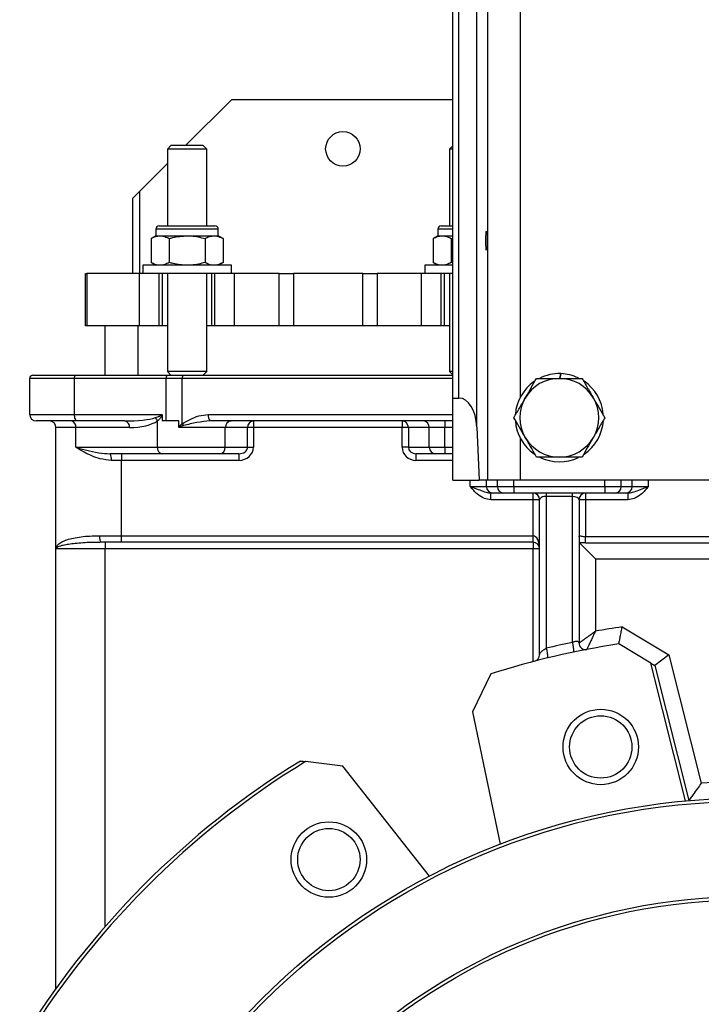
# Model space of a CAD drawing. Header units: millimetres. Extents: x 757 to 3489, y -202 to 2655.
# Tile 15 of 39: x 3017 to 3225, y 1056 to 1356. Entities that reach past the tile are written whole.
import ezdxf

# ---------------------------------------------------------------- set-up
doc = ezdxf.new("R2010")
doc.units = ezdxf.units.MM

msp = doc.modelspace()

# ---------------------------------------------------------------- linework, layer by layer
at = {"color": 7, "linetype": 'Continuous', "lineweight": 25}
for p, q in [((3159.75, 1215.64), (3159.75, 1745.64)), ((3156.43, 1231.78), (3156.43, 1729.51)), ((3149.07, 1240.64), (3149.07, 1720.64)), ((3150.94, 1240.64), (3150.94, 1720.64)), ((3081.57, 1331.64), (3067.57, 1317.64)), ((3149.07, 1331.64), (3081.57, 1331.64)), ((3063.14, 1317.64), (3062.07, 1316.57)), ((3062.07, 1316.57), (3062.07, 1293.13)), ((3062.47, 1316.57), (3062.07, 1316.57)), ((3074.07, 1316.57), (3062.47, 1316.57)), ((3069.84, 1317.64), (3063.14, 1317.64)), ((3073, 1317.64), (3069.84, 1317.64)), ((3074.07, 1316.57), (3073, 1317.64)), ((3074.07, 1293.13), (3074.07, 1316.57)), ((3149.07, 1317.57), (3148.07, 1316.57)), ((3148.07, 1316.57), (3148.07, 1293.13)), ((3149.07, 1316.57), (3148.07, 1316.57)), ((3062.07, 1312.14), (3053.57, 1303.64)), ((3051.57, 1301.64), (3053.57, 1303.64)), ((3051.57, 1278.63), (3051.57, 1301.64)), ((3058.57, 1292.13), (3058.57, 1290.13)), ((3059.57, 1293.13), (3068.07, 1293.13)), ((3068.07, 1293.13), (3076.57, 1293.13)), ((3077.57, 1290.13), (3077.57, 1292.13)), ((3144.57, 1292.13), (3144.57, 1290.13)), ((3145.57, 1293.13), (3149.07, 1293.13)), ((3058.57, 1290.13), (3057.1, 1289.29)), ((3057.1, 1289.29), (3057.1, 1281.98)), ((3058.57, 1290.13), (3059.84, 1290.13)), ((3059.84, 1290.13), (3068.07, 1290.13)), ((3062.58, 1289.29), (3062.58, 1281.98)), ((3068.07, 1290.13), (3076.3, 1290.13)), ((3073.55, 1289.29), (3073.55, 1281.98)), ((3076.3, 1290.13), (3077.57, 1290.13)), ((3079.04, 1289.29), (3077.57, 1290.13)), ((3079.04, 1289.29), (3079.04, 1281.98)), ((3144.57, 1290.13), (3143.1, 1289.29)), ((3143.1, 1289.29), (3143.1, 1281.98)), ((3144.57, 1290.13), (3145.84, 1290.13)), ((3145.84, 1290.13), (3149.07, 1290.13)), ((3148.58, 1289.29), (3149.07, 1289.42)), ((3148.58, 1289.29), (3148.58, 1281.98)), ((3054.57, 1281.13), (3054.57, 1278.63)), ((3081.57, 1281.13), (3054.57, 1281.13)), ((3057.1, 1281.98), (3058.57, 1281.13)), ((3077.57, 1281.13), (3079.04, 1281.98)), ((3081.57, 1278.63), (3081.57, 1281.13)), ((3140.57, 1281.13), (3140.57, 1278.63)), ((3149.07, 1281.13), (3140.57, 1281.13)), ((3143.1, 1281.98), (3144.57, 1281.13)), ((3149.07, 1281.86), (3148.58, 1281.98)), ((3037.07, 1262.63), (3037.07, 1278.63)), ((3037.07, 1278.63), (3037.54, 1278.63)), ((3037.54, 1278.63), (3037.54, 1262.63)), ((3053.57, 1278.63), (3037.54, 1278.63)), ((3053.57, 1262.63), (3053.57, 1278.63)), ((3059.57, 1278.63), (3053.57, 1278.63)), ((3059.57, 1262.63), (3059.57, 1278.63)), ((3059.83, 1278.63), (3059.57, 1278.63)), ((3076.31, 1278.63), (3059.83, 1278.63)), ((3060.57, 1262.63), (3060.57, 1278.63)), ((3062.07, 1278.63), (3062.07, 1248.72)), ((3074.07, 1248.72), (3074.07, 1278.63)), ((3075.57, 1262.63), (3075.57, 1278.63)), ((3076.57, 1278.63), (3076.31, 1278.63)), ((3076.57, 1262.63), (3076.57, 1278.63)), ((3082.57, 1278.63), (3076.57, 1278.63)), ((3082.57, 1262.63), (3082.57, 1278.63)), ((3096.14, 1278.63), (3082.57, 1278.63)), ((3096.14, 1262.63), (3096.14, 1278.63)), ((3096.14, 1278.63), (3100.47, 1278.63)), ((3100.47, 1278.63), (3100.47, 1262.63)), ((3121.67, 1278.63), (3100.47, 1278.63)), ((3121.67, 1262.63), (3121.67, 1278.63)), ((3121.67, 1278.63), (3126, 1278.63)), ((3126, 1278.63), (3126, 1262.63)), ((3139.57, 1278.63), (3126, 1278.63)), ((3139.57, 1262.63), (3139.57, 1278.63)), ((3145.57, 1278.63), (3139.57, 1278.63)), ((3145.57, 1262.63), (3145.57, 1278.63)), ((3145.83, 1278.63), (3145.57, 1278.63)), ((3149.07, 1278.63), (3145.83, 1278.63)), ((3146.57, 1262.63), (3146.57, 1278.63)), ((3148.07, 1278.63), (3148.07, 1248.72)), ((3037.54, 1262.63), (3037.07, 1262.63)), ((3053.57, 1262.63), (3037.54, 1262.63)), ((3043.07, 1247.64), (3043.07, 1262.63)), ((3059.57, 1262.63), (3053.57, 1262.63)), ((3060.57, 1262.63), (3059.57, 1262.63)), ((3062.07, 1262.63), (3060.57, 1262.63)), ((3075.57, 1262.63), (3074.07, 1262.63)), ((3076.57, 1262.63), (3075.57, 1262.63)), ((3082.57, 1262.63), (3076.57, 1262.63)), ((3096.14, 1262.63), (3082.57, 1262.63)), ((3100.47, 1262.63), (3096.14, 1262.63)), ((3121.67, 1262.63), (3100.47, 1262.63)), ((3126, 1262.63), (3121.67, 1262.63)), ((3139.57, 1262.63), (3126, 1262.63)), ((3145.57, 1262.63), (3139.57, 1262.63)), ((3146.57, 1262.63), (3145.57, 1262.63)), ((3148.07, 1262.63), (3146.57, 1262.63)), ((3020.07, 1235.64), (3020.07, 1246.64)), ((3033.72, 1246.64), (3020.07, 1246.64)), ((3021.07, 1247.64), (3034.17, 1247.64)), ((3033.72, 1235.64), (3033.72, 1246.64)), ((3061.72, 1246.64), (3033.72, 1246.64)), ((3034.17, 1247.64), (3062.17, 1247.64)), ((3061.72, 1233.64), (3061.72, 1246.64)), ((3066.6, 1246.64), (3061.72, 1246.64)), ((3062.07, 1248.72), (3063.14, 1247.64)), ((3062.47, 1248.72), (3062.07, 1248.72)), ((3062.17, 1247.64), (3066.86, 1247.64)), ((3074.07, 1248.72), (3062.47, 1248.72)), ((3066.6, 1232.81), (3066.6, 1246.64)), ((3066.86, 1247.64), (3149.07, 1247.64)), ((3073, 1247.64), (3074.07, 1248.72)), ((3148.07, 1248.72), (3149.07, 1247.72)), ((3149.07, 1248.72), (3148.07, 1248.72)), ((3181.75, 1246.64), (3182, 1248.09)), ((3182.01, 1248.09), (3181.76, 1246.64)), ((3149.07, 1240.64), (3150.94, 1240.64)), ((3149.07, 1215.64), (3149.07, 1240.64)), ((3020.07, 1235.64), (3033.72, 1235.64)), ((3033.72, 1235.64), (3060.38, 1235.64)), ((3060.51, 1235.22), (3060.51, 1233.64)), ((3034.63, 1233.64), (3022.07, 1233.64)), ((3028.07, 1194.64), (3028.07, 1231.64)), ((3034.16, 1231.64), (3028.07, 1231.64)), ((3034.16, 1225.64), (3034.16, 1231.64)), ((3050.5, 1231.64), (3034.16, 1231.64)), ((3049.11, 1233.64), (3034.63, 1233.64)), ((3059.03, 1225.64), (3059.03, 1233.68)), ((3065.51, 1233.64), (3060.51, 1233.64)), ((3065.51, 1231.98), (3065.51, 1233.64)), ((3079.72, 1231.64), (3065.63, 1231.64)), ((3149.07, 1233.64), (3075.07, 1233.64)), ((3079.72, 1225.64), (3079.72, 1231.64)), ((3086.52, 1231.64), (3079.72, 1231.64)), ((3086.52, 1225.64), (3086.52, 1231.64)), ((3088.31, 1231.64), (3086.52, 1231.64)), ((3088.31, 1233.64), (3088.31, 1231.64)), ((3133.64, 1231.64), (3088.31, 1231.64)), ((3088.31, 1231.64), (3088.31, 1225.64)), ((3133.64, 1233.64), (3133.64, 1231.64)), ((3135.53, 1231.64), (3133.64, 1231.64)), ((3133.64, 1225.64), (3133.64, 1231.64)), ((3141.92, 1231.64), (3135.53, 1231.64)), ((3135.53, 1231.64), (3135.53, 1225.64)), ((3146.65, 1231.64), (3141.92, 1231.64)), ((3141.92, 1225.64), (3141.92, 1231.64)), ((3146.65, 1233.64), (3146.65, 1231.64)), ((3146.65, 1225.64), (3146.65, 1231.64)), ((3156.43, 1231.78), (3157.08, 1215.64)), ((3034.16, 1225.64), (3059.03, 1225.64)), ((3059.03, 1225.64), (3079.72, 1225.64)), ((3079.72, 1225.64), (3086.52, 1225.64)), ((3086.52, 1225.64), (3088.31, 1225.64)), ((3135.53, 1225.64), (3133.64, 1225.64)), ((3135.53, 1225.64), (3141.92, 1225.64)), ((3141.92, 1225.64), (3146.65, 1225.64)), ((3146.65, 1225.64), (3146.65, 1223.64)), ((3060.42, 1223.64), (3044.64, 1223.64)), ((3048.07, 1223.64), (3048.07, 1221.64)), ((3077.93, 1223.64), (3060.42, 1223.64)), ((3083.85, 1223.64), (3077.93, 1223.64)), ((3083.85, 1223.64), (3083.85, 1221.64)), ((3143.81, 1223.64), (3137.86, 1223.64)), ((3137.86, 1223.64), (3137.86, 1221.64)), ((3146.65, 1223.64), (3143.81, 1223.64)), ((3149.07, 1223.64), (3146.65, 1223.64)), ((3048.07, 1221.64), (3044.95, 1221.64)), ((3083.85, 1221.64), (3048.07, 1221.64)), ((3048.07, 1198.64), (3048.07, 1221.64)), ((3149.07, 1215.64), (3157.08, 1215.64)), ((3154.38, 1213.64), (3159.36, 1213.64)), ((3159.75, 1215.64), (3157.08, 1215.64)), ((3159.36, 1213.64), (3162.67, 1213.64)), ((3169.73, 1215.64), (3159.75, 1215.64)), ((3162.67, 1213.64), (3167.65, 1213.64)), ((3167.65, 1213.64), (3195.49, 1213.64)), ((3167.65, 1213.64), (3167.65, 1211.64)), ((3308.41, 1215.64), (3169.73, 1215.64)), ((3195.49, 1213.64), (3200.47, 1213.64)), ((3195.49, 1213.64), (3195.49, 1211.64)), ((3200.47, 1213.64), (3203.78, 1213.64)), ((3203.78, 1213.64), (3208.76, 1213.64)), ((3161.35, 1211.64), (3160.7, 1211.64)), ((3160.7, 1209.64), (3160.7, 1211.64)), ((3164.66, 1211.64), (3161.35, 1211.64)), ((3167.65, 1211.64), (3164.66, 1211.64)), ((3195.49, 1211.64), (3167.65, 1211.64)), ((3173.57, 1209.64), (3173.57, 1211.64)), ((3177.57, 1211.64), (3177.57, 1210.64)), ((3185.57, 1210.64), (3177.57, 1210.64)), ((3177.57, 1210.64), (3177.57, 1164.32)), ((3185.57, 1210.64), (3185.57, 1211.64)), ((3185.57, 1166.12), (3185.57, 1210.64)), ((3189.57, 1211.64), (3189.57, 1209.64)), ((3198.48, 1211.64), (3195.49, 1211.64)), ((3201.79, 1211.64), (3198.48, 1211.64)), ((3202.44, 1211.64), (3201.79, 1211.64)), ((3202.44, 1211.64), (3202.44, 1209.64)), ((3173.57, 1209.64), (3160.7, 1209.64)), ((3175.57, 1209.64), (3173.57, 1209.64)), ((3173.57, 1198.64), (3173.57, 1209.64)), ((3175.57, 1162.32), (3175.57, 1209.64)), ((3187.57, 1209.64), (3187.57, 1165.93)), ((3189.57, 1209.64), (3187.57, 1209.64)), ((3189.57, 1209.64), (3189.57, 1198.35)), ((3202.44, 1209.64), (3189.57, 1209.64)), ((3041.4, 1198.64), (3048.07, 1198.64)), ((3048.07, 1196.64), (3048.07, 1198.64)), ((3048.07, 1198.64), (3173.57, 1198.64)), ((3173.57, 1196.64), (3173.57, 1198.64)), ((3189.57, 1196.44), (3189.57, 1198.35)), ((3288.57, 1198.35), (3189.57, 1198.35)), ((3042.07, 1196.64), (3041.59, 1196.63)), ((3048.07, 1196.64), (3042.07, 1196.64)), ((3043.07, 1196.64), (3043.07, 1194.64)), ((3173.57, 1196.64), (3048.07, 1196.64)), ((3173.57, 1196.64), (3173.57, 1194.64)), ((3189.57, 1196.44), (3187.69, 1196.52)), ((3187.69, 1196.52), (3192.57, 1191.64)), ((3189.57, 1196.44), (3288.57, 1196.44)), ((3043.07, 1194.64), (3028.07, 1194.64)), ((3028.07, 1060.56), (3028.07, 1194.64)), ((3173.57, 1194.64), (3043.07, 1194.64)), ((3043.07, 1079.48), (3043.07, 1194.64)), ((3173.57, 1160.26), (3173.57, 1194.64)), ((3175.57, 1194.64), (3173.57, 1194.64)), ((3192.57, 1191.64), (3192.57, 1169.53)), ((3192.57, 1191.64), (3285.57, 1191.64)), ((3200.74, 1170.86), (3215, 1162.34)), ((3209.44, 1159.83), (3199.71, 1165.65)), ((3215, 1162.34), (3210.66, 1159.11)), ((3215, 1162.34), (3224.86, 1123.17)), ((3220.03, 1117.78), (3209.44, 1159.83)), ((3209.44, 1159.83), (3210.66, 1159.11)), ((3160.64, 1156.53), (3155.07, 1144.96)), ((3210.66, 1159.11), (3221.04, 1117.87)), ((3155.07, 1144.96), (3163.55, 1104.6)), ((3115.55, 1128.4), (3104.2, 1129.76)), ((3141.96, 1094.84), (3115.55, 1128.4))]:
    msp.add_line(p, q, dxfattribs=at)
at = {"color": 8, "linetype": 'Continuous', "lineweight": 25}
for p, q in [((3169.73, 1241.03), (3169.73, 1721.76)), ((3053.57, 1303.64), (3053.57, 1278.63)), ((3068.07, 1292.13), (3058.57, 1292.13)), ((3077.57, 1292.13), (3068.07, 1292.13)), ((3149.07, 1292.13), (3144.57, 1292.13)), ((3053.07, 1262.63), (3053.07, 1247.64)), ((3149.07, 1246.64), (3066.6, 1246.64)), ((3074.56, 1235.64), (3149.07, 1235.64)), ((3149.07, 1231.64), (3146.65, 1231.64)), ((3169.73, 1215.64), (3169.73, 1228.26)), ((3146.65, 1225.64), (3149.07, 1225.64)), ((3149.07, 1221.64), (3137.86, 1221.64)), ((3154.38, 1213.64), (3154.38, 1215.64)), ((3159.36, 1213.64), (3159.36, 1215.64)), ((3162.67, 1213.64), (3162.67, 1215.64)), ((3167.65, 1213.64), (3167.65, 1215.64)), ((3195.49, 1213.64), (3195.49, 1215.64)), ((3200.47, 1213.64), (3200.47, 1215.64)), ((3203.78, 1213.64), (3203.78, 1215.64)), ((3208.76, 1213.64), (3208.76, 1215.64))]:
    msp.add_line(p, q, dxfattribs=at)
at = {"color": 7, "linetype": 'Continuous', "lineweight": 25, "flags": 128}
for points in [[(3033.72, 1246.64), (3033.73, 1246.84), (3033.75, 1247.03), (3033.8, 1247.2), (3033.85, 1247.35), (3033.92, 1247.48), (3034, 1247.57), (3034.09, 1247.62), (3034.17, 1247.64)], [(3061.72, 1246.64), (3061.73, 1246.84), (3061.75, 1247.03), (3061.8, 1247.2), (3061.85, 1247.35), (3061.92, 1247.48), (3062, 1247.57), (3062.09, 1247.62), (3062.17, 1247.64)], [(3034.63, 1233.64), (3034.45, 1233.68), (3034.28, 1233.8), (3034.12, 1233.98), (3033.99, 1234.23), (3033.87, 1234.53), (3033.79, 1234.88), (3033.74, 1235.25), (3033.72, 1235.64)], [(3042.07, 1196.64), (3041.94, 1196.68), (3041.81, 1196.8), (3041.7, 1196.98), (3041.6, 1197.23), (3041.52, 1197.53), (3041.45, 1197.88), (3041.42, 1198.25), (3041.4, 1198.64)]]:
    msp.add_lwpolyline(points, dxfattribs=at)
at = {"color": 7, "linetype": 'Continuous', "lineweight": 25}
for centre, radius in [((3115.57, 1316.64), 5.25), ((3194.2, 1134.22), 11.5), ((3194.2, 1134.22), 9.5), ((3239.07, 908.64), 210), ((3239.07, 908.64), 209), ((3111.29, 1099.88), 11.5), ((3111.29, 1099.88), 9.5), ((3239.07, 908.64), 180), ((3239.07, 908.64), 179)]:
    msp.add_circle(centre, radius, dxfattribs=at)
for centre, radius, start, end in [((3059.57, 1292.13), 1, 90, 180), ((3076.57, 1292.13), 1, 0, 90), ((3145.57, 1292.13), 1, 90, 180), ((3021.07, 1246.64), 1, 90, 180), ((3067.76, 1246.88), 1.18, 139.6093, 191.3691), ((3181.57, 1234.64), 12, 90, 150), ((3181.57, 1234.64), 13.45, 88.1632, 116.8498), ((3181.57, 1234.64), 12, 30, 90), ((3181.57, 1234.64), 13.45, 64.3575, 88.1202), ((3181.57, 1234.64), 13.45, 124.6764, 175.6631), ((3181.57, 1234.64), 13.45, 4.6838, 55.7431), ((3181.57, 1234.64), 12, 150, 210), ((3181.57, 1234.64), 12, 330, 30), ((3022.07, 1235.64), 2, 180, 270), ((3056.09, 1232.56), 3.14, 20.888, 41.9694), ((3076.88, 1235.18), 2.37, 168.6309, 220.3907), ((3026.07, 1231.64), 2, 0, 90), ((3032.4, 1231.9), 1.78, 351.6663, 77.9719), ((3048.73, 1231.9), 1.78, 351.6663, 77.9719), ((3074.31, 1237.1), 8.83, 209.108, 213.5347), ((3081.63, 1231.74), 1.9, 93.2952, 182.9538), ((3088.42, 1231.74), 1.9, 93.2952, 182.9538), ((3133.58, 1231.7), 1.95, 358.4732, 88.3871), ((3139.97, 1231.7), 1.95, 358.4732, 88.3871), ((3181.57, 1234.64), 13.45, 184.2793, 235.317), ((3181.57, 1234.64), 13.45, 304.2335, 356.5692), ((3181.57, 1234.64), 12, 210, 270), ((3181.57, 1234.64), 12, 270, 330), ((3060.79, 1225.39), 1.78, 171.6663, 257.9719), ((3077.82, 1225.55), 1.9, 273.2952, 2.9538), ((3143.86, 1225.59), 1.95, 178.4732, 268.3871), ((3041.51, 1222.13), 3.47, 351.9291, 25.7975), ((3181.57, 1234.64), 13.45, 243.4641, 295.7322), ((3161.35, 1213.64), 2, 179.891, 269.8906), ((3164.67, 1213.64), 2, 179.891, 269.8906), ((3198.47, 1213.64), 2, 270.1094, 0.109), ((3201.79, 1213.64), 2, 270.1094, 0.109), ((3173.57, 1209.64), 2, 0, 90), ((3189.57, 1209.64), 2, 90, 180), ((3173.57, 1194.64), 2, 0, 90), ((3239.07, 908.64), 265, 98.3158, 100.1061), ((3239.07, 908.64), 260, 98.7063, 107.5563), ((3239.07, 909.64), 262, 101.7826, 103.5759), ((3178.8, 1163.68), 7.19, 355.8805, 19.842), ((3189.57, 1165.93), 2, 180, 280.8904), ((3173.57, 1162.32), 2, 284.4775, 0), ((3171.76, 1161.89), 6.3, 355.3824, 22.7376), ((3239.07, 908.64), 260, 121.6613, 148.6529), ((3239.07, 908.64), 259, 121.3819, 148.8615), ((3239.07, 908.64), 215, 86.2111, 93.7889)]:
    msp.add_arc(centre, radius, start, end, dxfattribs=at)
msp.add_ellipse((3159.39, 1288.64), major_axis=(0, 3), ratio=0.069927, dxfattribs=at)
for centre, major_axis, ratio, start_param, end_param in [((3150.94, 1231.12), (0, 9.53), 0.57735, 4.782202, 6.283185), ((3049.11, 1235.64), (10.7, 0), 0.186915, 4.712389, 5.770046), ((3050.5, 1235.64), (9.79, 0), 0.408494, 4.712389, 5.770046), ((3083.85, 1225.64), (2.67, 0), 0.749356, 4.712389, 6.283185), ((3083.85, 1225.64), (4.46, 0), 0.896477, 4.712389, 6.283185), ((3137.86, 1225.64), (4.23, 0), 0.94665, 3.141593, 4.712389), ((3137.86, 1225.64), (2.33, 0), 0.857586, 3.141593, 4.712389), ((3177.57, 1209.64), (2, 0), 0.5, 1.570796, 3.141593), ((3185.57, 1209.64), (2, 0), 0.5, 0, 1.570796), ((3173.57, 1194.64), (0, 4), 0.5, 4.712389, 6.283185)]:
    msp.add_ellipse(centre, major_axis=major_axis, ratio=ratio, start_param=start_param, end_param=end_param, dxfattribs=at)
for points, knots in [([(3057.1, 1289.29), (3057.55, 1289.52), (3058.44, 1290), (3059.37, 1290.09), (3059.84, 1290.13)], [0, 0, 0, 0, 0.495458, 1, 1, 1, 1]), ([(3059.84, 1290.13), (3059.91, 1290.13), (3060.4, 1290.13), (3061.33, 1289.94), (3062.16, 1289.51), (3062.58, 1289.29)], [0, 0, 0, 0, 0.070092, 0.530785, 1, 1, 1, 1]), ([(3062.58, 1289.29), (3062.95, 1289.39), (3064.74, 1289.89), (3066.6, 1290.03), (3068.07, 1290.13)], [0, 0, 0, 0, 0.205914, 1, 1, 1, 1]), ([(3068.07, 1290.13), (3068.49, 1290.13), (3070.35, 1290.09), (3072.16, 1289.63), (3073.55, 1289.29)], [0, 0, 0, 0, 0.227856, 1, 1, 1, 1]), ([(3073.55, 1289.29), (3074, 1289.52), (3074.9, 1290), (3075.83, 1290.09), (3076.3, 1290.13)], [0, 0, 0, 0, 0.495458, 1, 1, 1, 1]), ([(3076.3, 1290.13), (3076.36, 1290.13), (3076.85, 1290.13), (3077.78, 1289.94), (3078.62, 1289.51), (3079.04, 1289.29)], [0, 0, 0, 0, 0.070092, 0.530785, 1, 1, 1, 1]), ([(3143.1, 1289.29), (3143.55, 1289.52), (3144.44, 1290), (3145.37, 1290.09), (3145.84, 1290.13)], [0, 0, 0, 0, 0.495458, 1, 1, 1, 1]), ([(3145.84, 1290.13), (3145.91, 1290.13), (3146.4, 1290.13), (3147.33, 1289.94), (3148.16, 1289.51), (3148.58, 1289.29)], [0, 0, 0, 0, 0.0700918, 0.5307854, 1, 1, 1, 1]), ([(3059.84, 1281.13), (3059.78, 1281.14), (3059.29, 1281.14), (3058.36, 1281.33), (3057.52, 1281.76), (3057.1, 1281.98)], [0, 0, 0, 0, 0.070092, 0.530785, 1, 1, 1, 1]), ([(3062.58, 1281.98), (3062.14, 1281.75), (3061.24, 1281.27), (3060.31, 1281.18), (3059.84, 1281.13)], [0, 0, 0, 0, 0.495458, 1, 1, 1, 1]), ([(3068.07, 1281.13), (3066.64, 1281.24), (3064.78, 1281.37), (3062.99, 1281.87), (3062.58, 1281.98)], [0, 0, 0, 0, 0.770587, 1, 1, 1, 1]), ([(3073.55, 1281.98), (3072.19, 1281.64), (3070.38, 1281.19), (3068.53, 1281.15), (3068.07, 1281.13)], [0, 0, 0, 0, 0.753654, 1, 1, 1, 1]), ([(3076.3, 1281.13), (3076.23, 1281.14), (3075.74, 1281.14), (3074.81, 1281.33), (3073.98, 1281.76), (3073.55, 1281.98)], [0, 0, 0, 0, 0.070092, 0.530785, 1, 1, 1, 1]), ([(3079.04, 1281.98), (3078.59, 1281.75), (3077.7, 1281.27), (3076.77, 1281.18), (3076.3, 1281.13)], [0, 0, 0, 0, 0.495458, 1, 1, 1, 1]), ([(3145.84, 1281.13), (3145.78, 1281.14), (3145.29, 1281.14), (3144.36, 1281.33), (3143.52, 1281.76), (3143.1, 1281.98)], [0, 0, 0, 0, 0.070092, 0.530785, 1, 1, 1, 1]), ([(3148.58, 1281.98), (3148.14, 1281.75), (3147.24, 1281.27), (3146.31, 1281.18), (3145.84, 1281.13)], [0, 0, 0, 0, 0.495458, 1, 1, 1, 1]), ([(3171.18, 1240.64), (3171.26, 1240.79), (3171.88, 1241.86), (3173.05, 1243.89), (3174.11, 1245.72), (3174.64, 1246.64)], [0, 0, 0, 0, 0.070099, 0.530789, 1, 1, 1, 1]), ([(3174.64, 1246.64), (3175.22, 1246.64), (3177.48, 1246.64), (3179.83, 1246.64), (3181.57, 1246.64)], [0, 0, 0, 0, 0.2575513, 1, 1, 1, 1]), ([(3181.57, 1246.64), (3182.2, 1246.64), (3184.54, 1246.64), (3186.83, 1246.64), (3188.5, 1246.64)], [0, 0, 0, 0, 0.268634, 1, 1, 1, 1]), ([(3188.5, 1246.64), (3189.06, 1245.67), (3190.2, 1243.7), (3191.37, 1241.67), (3191.96, 1240.64)], [0, 0, 0, 0, 0.495458, 1, 1, 1, 1]), ([(3167.71, 1234.64), (3168.28, 1235.62), (3169.41, 1237.59), (3170.59, 1239.62), (3171.18, 1240.64)], [0, 0, 0, 0, 0.495458, 1, 1, 1, 1]), ([(3191.96, 1240.64), (3192.04, 1240.5), (3192.67, 1239.42), (3193.84, 1237.39), (3194.89, 1235.57), (3195.43, 1234.64)], [0, 0, 0, 0, 0.070099, 0.530789, 1, 1, 1, 1]), ([(3058.43, 1234.66), (3058.65, 1234.74), (3059.03, 1234.87), (3059.51, 1235.05), (3059.83, 1235.19), (3060.04, 1235.3), (3060.2, 1235.39), (3060.3, 1235.47), (3060.35, 1235.55), (3060.37, 1235.6), (3060.38, 1235.63), (3060.38, 1235.64)], [0, 0, 0, 0, 0.331402, 0.553076, 0.70134, 0.800999, 0.868689, 0.937145, 0.964859, 0.987547, 1, 1, 1, 1]), ([(3060.51, 1235.22), (3060.27, 1234.92), (3059.81, 1234.32), (3059.29, 1233.89), (3059.03, 1233.68)], [0, 0, 0, 0, 0.50201, 1, 1, 1, 1]), ([(3060.38, 1235.64), (3060.38, 1235.64), (3060.42, 1235.6), (3060.49, 1235.46), (3060.5, 1235.31), (3060.51, 1235.22)], [0, 0, 0, 0, 0.019637, 0.403742, 1, 1, 1, 1]), ([(3066.6, 1232.81), (3067.4, 1233.27), (3069, 1234.19), (3071.64, 1235.33), (3073.56, 1235.54), (3074.56, 1235.64)], [0, 0, 0, 0, 0.322385, 0.648419, 1, 1, 1, 1]), ([(3171.18, 1228.64), (3171.1, 1228.79), (3170.47, 1229.86), (3169.3, 1231.89), (3168.25, 1233.72), (3167.71, 1234.64)], [0, 0, 0, 0, 0.070099, 0.530789, 1, 1, 1, 1]), ([(3195.43, 1234.64), (3194.86, 1233.67), (3193.73, 1231.7), (3192.55, 1229.67), (3191.96, 1228.64)], [0, 0, 0, 0, 0.495458, 1, 1, 1, 1]), ([(3065.51, 1231.98), (3065.7, 1232.17), (3066.03, 1232.5), (3066.43, 1232.72), (3066.6, 1232.81)], [0, 0, 0, 0, 0.582187, 1, 1, 1, 1]), ([(3065.63, 1231.64), (3065.63, 1231.65), (3065.61, 1231.66), (3065.57, 1231.71), (3065.51, 1231.82), (3065.51, 1231.93), (3065.51, 1231.98)], [0, 0, 0, 0, 0.026563, 0.163167, 0.583378, 1, 1, 1, 1]), ([(3066.95, 1232.23), (3066.8, 1232.19), (3066.53, 1232.12), (3066.2, 1232.01), (3065.99, 1231.93), (3065.83, 1231.86), (3065.73, 1231.8), (3065.67, 1231.74), (3065.63, 1231.69), (3065.63, 1231.66), (3065.63, 1231.64)], [0, 0, 0, 0, 0.326804, 0.546584, 0.695003, 0.796079, 0.890963, 0.933441, 0.976387, 1, 1, 1, 1]), ([(3075.07, 1233.64), (3073.73, 1233.52), (3070.98, 1233.27), (3068.32, 1232.58), (3066.95, 1232.23)], [0, 0, 0, 0, 0.487206, 1, 1, 1, 1]), ([(3174.64, 1222.64), (3174.08, 1223.62), (3172.94, 1225.59), (3171.77, 1227.62), (3171.18, 1228.64)], [0, 0, 0, 0, 0.495458, 1, 1, 1, 1]), ([(3191.96, 1228.64), (3191.88, 1228.5), (3191.26, 1227.42), (3190.09, 1225.39), (3189.03, 1223.57), (3188.5, 1222.64)], [0, 0, 0, 0, 0.0700986, 0.5307888, 1, 1, 1, 1]), ([(3034.16, 1225.64), (3034.17, 1225.64), (3035.22, 1225.33), (3037.44, 1224.71), (3040.91, 1223.89), (3043.44, 1223.72), (3044.64, 1223.64)], [0, 0, 0, 0, 0.002284, 0.3449, 0.691431, 1, 1, 1, 1]), ([(3044.95, 1221.64), (3043.81, 1221.76), (3041.72, 1221.96), (3038.97, 1223), (3036.46, 1224.21), (3034.93, 1225.14), (3034.17, 1225.64), (3034.16, 1225.64)], [0, 0, 0, 0, 0.268468, 0.495022, 0.727577, 0.997818, 1, 1, 1, 1]), ([(3181.57, 1222.64), (3179.83, 1222.64), (3177.48, 1222.64), (3175.22, 1222.64), (3174.64, 1222.64)], [0, 0, 0, 0, 0.7424487, 1, 1, 1, 1]), ([(3188.5, 1222.64), (3186.83, 1222.64), (3184.54, 1222.64), (3182.2, 1222.64), (3181.57, 1222.64)], [0, 0, 0, 0, 0.7313664, 1, 1, 1, 1]), ([(3154.38, 1213.64), (3154.38, 1213.64), (3154.69, 1213.54), (3155.68, 1213.19), (3157.34, 1212.61), (3159.02, 1211.86), (3160.21, 1211.71), (3160.7, 1211.64)], [0, 0, 0, 0, 0.002078, 0.139435, 0.45204, 0.774023, 1, 1, 1, 1]), ([(3160.7, 1209.64), (3160.02, 1209.73), (3158.53, 1209.91), (3156.34, 1211.4), (3155.09, 1212.82), (3154.38, 1213.64), (3154.38, 1213.64)], [0, 0, 0, 0, 0.264367, 0.577405, 0.99836, 1, 1, 1, 1]), ([(3202.44, 1211.64), (3202.93, 1211.71), (3204.11, 1211.86), (3205.79, 1212.6), (3207.44, 1213.18), (3208.45, 1213.54), (3208.76, 1213.64), (3208.76, 1213.64)], [0, 0, 0, 0, 0.225983, 0.541183, 0.860561, 0.997922, 1, 1, 1, 1]), ([(3208.76, 1213.64), (3208.76, 1213.64), (3208.05, 1212.82), (3206.8, 1211.4), (3204.61, 1209.91), (3203.12, 1209.73), (3202.44, 1209.64)], [0, 0, 0, 0, 0.0016401, 0.4225946, 0.7356328, 1, 1, 1, 1]), ([(3028.07, 1194.64), (3028.07, 1194.65), (3028.07, 1194.88), (3028.19, 1195.34), (3028.74, 1196.06), (3029.77, 1196.77), (3031.33, 1197.43), (3033.34, 1197.96), (3035.7, 1198.35), (3038.39, 1198.6), (3040.39, 1198.63), (3041.4, 1198.64)], [0, 0, 0, 0, 0.002283, 0.109497, 0.218458, 0.34946, 0.483901, 0.611147, 0.741841, 0.869091, 1, 1, 1, 1]), ([(3187.57, 1198.35), (3187.58, 1198.43), (3187.6, 1198.59), (3187.77, 1198.66), (3188.09, 1198.62), (3188.56, 1198.49), (3189.09, 1198.37), (3189.44, 1198.36), (3189.57, 1198.35)], [0, 0, 0, 0, 0.157463, 0.315614, 0.464414, 0.672165, 0.882481, 1, 1, 1, 1]), ([(3187.57, 1165.93), (3187.61, 1165.96), (3187.69, 1166.02), (3188.33, 1166.47), (3189.28, 1167.17), (3190.47, 1168.02), (3191.49, 1168.76), (3192.11, 1169.2), (3192.36, 1169.39), (3192.48, 1169.47), (3192.53, 1169.5), (3192.55, 1169.52), (3192.57, 1169.53), (3192.57, 1169.53)], [0, 0, 0, 0, 0.165229, 0.329972, 0.506308, 0.714918, 0.88193, 0.947617, 0.976518, 0.989454, 0.995262, 0.998371, 1, 1, 1, 1]), ([(3192.57, 1169.53), (3192.57, 1169.53), (3192.56, 1169.52), (3192.55, 1169.49), (3192.52, 1169.43), (3192.46, 1169.31), (3192.33, 1169.03), (3192, 1168.34), (3191.46, 1167.2), (3190.84, 1165.88), (3190.34, 1164.81), (3190.01, 1164.1), (3189.97, 1164.01), (3189.95, 1163.96)], [0, 0, 0, 0, 0.00163, 0.004685, 0.010431, 0.023237, 0.051882, 0.117162, 0.284234, 0.492739, 0.669313, 0.834417, 1, 1, 1, 1]), ([(3199.71, 1165.65), (3199.72, 1165.7), (3199.74, 1165.81), (3199.91, 1166.63), (3200.15, 1167.85), (3200.44, 1169.32), (3200.65, 1170.37), (3200.74, 1170.85), (3200.74, 1170.86)], [0, 0, 0, 0, 0.199102, 0.398024, 0.601985, 0.817397, 0.997794, 1, 1, 1, 1]), ([(3187.57, 1165.93), (3187.54, 1166.06), (3187.49, 1166.26), (3187.12, 1166.4), (3186.77, 1166.42), (3186.36, 1166.38), (3185.95, 1166.27), (3185.69, 1166.17), (3185.57, 1166.12)], [0, 0, 0, 0, 0.348548, 0.518391, 0.660302, 0.77611, 0.892113, 1, 1, 1, 1]), ([(3175.57, 1162.32), (3175.59, 1162.43), (3175.64, 1162.74), (3176.08, 1163.3), (3176.78, 1163.89), (3177.34, 1164.2), (3177.57, 1164.32)], [0, 0, 0, 0, 0.192274, 0.563112, 0.822875, 1, 1, 1, 1]), ([(3102.6, 1129.95), (3102.61, 1129.95), (3102.63, 1129.94), (3102.79, 1129.92), (3103.1, 1129.89), (3103.59, 1129.83), (3103.99, 1129.78), (3104.2, 1129.76)], [0, 0, 0, 0, 0.119594, 0.238401, 0.419319, 0.701439, 1, 1, 1, 1]), ([(3224.86, 1123.17), (3224.86, 1123.17), (3224.46, 1122.62), (3223.6, 1121.43), (3222.44, 1119.83), (3221.61, 1118.66), (3221.13, 1117.99), (3221.07, 1117.91), (3221.04, 1117.87)], [0, 0, 0, 0, 0.001573, 0.223471, 0.487962, 0.692984, 0.846205, 1, 1, 1, 1])]:
    msp.add_open_spline(points, degree=3, knots=knots, dxfattribs=at)
at = {"color": 8, "linetype": 'Continuous', "lineweight": 25}
msp.add_open_spline([(3041.59, 1196.63), (3040.45, 1196.62), (3038.38, 1196.59), (3035.64, 1196.43), (3033.35, 1196.21), (3031.39, 1195.94), (3029.56, 1195.57), (3028.5, 1195.19), (3028.14, 1194.87), (3028.08, 1194.73), (3028.07, 1194.68), (3028.07, 1194.66), (3028.07, 1194.65), (3028.07, 1194.65), (3028.07, 1194.64)], degree=3, knots=[0, 0, 0, 0, 0.150632, 0.275134, 0.403246, 0.527769, 0.655916, 0.84916, 0.939319, 0.977595, 0.991885, 0.997069, 0.998279, 1, 1, 1, 1], dxfattribs=at)

doc.saveas('drawing.dxf')
